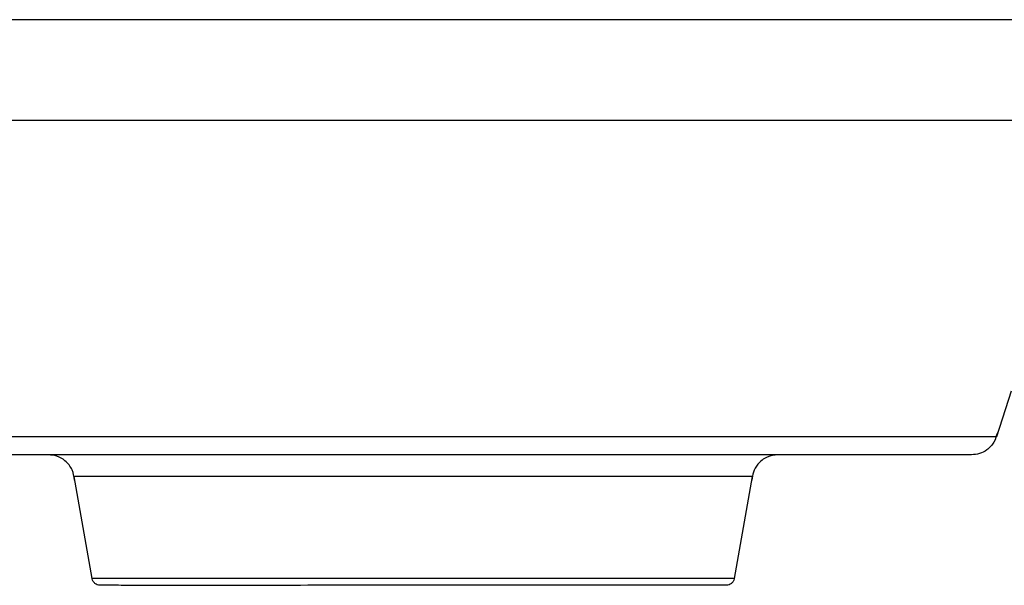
# Model space of a CAD drawing. Header units: inches. Extents: x 170 to 312, y 215 to 248.
# Tile 255 of 256: x 231.5982 to 231.7466, y 223.3121 to 223.3974. Entities that reach past the tile are written whole.
import ezdxf

# ---------------------------------------------------------------- set-up
doc = ezdxf.new("R2010")
doc.units = ezdxf.units.IN
doc.header["$LTSCALE"] = 0.25
doc.header["$MEASUREMENT"] = 0
doc.layers.add('STANDARD MOTOR RH', color=7, linetype='Continuous')

msp = doc.modelspace()

# ---------------------------------------------------------------- linework, layer by layer
at = {"layer": 'STANDARD MOTOR RH'}
for p, q in [((231.74764, 223.34144), (231.7454, 223.33454)), ((231.60911, 223.31315), (231.60639, 223.32857)), ((231.70859, 223.32857), (231.70588, 223.31315))]:
    msp.add_line(p, q, dxfattribs=at)
at = {"layer": 'STANDARD MOTOR RH', "flags": 128}
for points in [[(231.74781, 223.39744), (231.71423, 223.39744), (231.70584, 223.39744), (231.60395, 223.39744), (231.59585, 223.39744), (231.57487, 223.39744)], [(231.74784, 223.38223), (231.72354, 223.38223), (231.71591, 223.38223), (231.64309, 223.38223), (231.63369, 223.38223), (231.57781, 223.38223)], [(231.7454, 223.33454), (231.71897, 223.33454), (231.71242, 223.33454), (231.6298, 223.33454), (231.62165, 223.33454), (231.5785, 223.33454), (231.57506, 223.33454), (231.57065, 223.33454)], [(231.70859, 223.32857), (231.66416, 223.32857), (231.65749, 223.32857), (231.60639, 223.32857)], [(231.70588, 223.31315), (231.70586, 223.31315), (231.70529, 223.31315), (231.64842, 223.31315), (231.64216, 223.31315), (231.61146, 223.31315), (231.60988, 223.31315), (231.60911, 223.31315)]]:
    msp.add_lwpolyline(points, dxfattribs=at)
at = {"layer": 'STANDARD MOTOR RH'}
for points, knots in [([(231.74554, 223.33512), (231.7454, 223.33464), (231.74513, 223.33364), (231.74409, 223.33257), (231.74287, 223.33193), (231.74205, 223.33186), (231.74165, 223.33182)], [0, 0, 0, 0, 0.266702, 0.55491, 0.783025, 1, 1, 1, 1]), ([(231.74165, 223.33182), (231.74137, 223.33182), (231.7408, 223.33182), (231.73628, 223.33182), (231.72923, 223.33182), (231.71963, 223.33182), (231.70788, 223.33182), (231.69439, 223.33182), (231.67961, 223.33182), (231.66406, 223.33182), (231.64829, 223.33182), (231.63284, 223.33182), (231.61824, 223.33182), (231.60501, 223.33182), (231.59358, 223.33182), (231.58444, 223.33182), (231.57762, 223.33182), (231.57544, 223.33182), (231.57435, 223.33182)], [0, 0, 0, 0, 0.062503, 0.125002, 0.187499, 0.250001, 0.312499, 0.374999, 0.4375, 0.499999, 0.562499, 0.624998, 0.687499, 0.749999, 0.812498, 0.874996, 0.937497, 1, 1, 1, 1]), ([(231.60645, 223.32798), (231.60638, 223.32851), (231.60621, 223.32964), (231.60517, 223.33092), (231.60386, 223.33169), (231.60296, 223.33178), (231.60252, 223.33182)], [0, 0, 0, 0, 0.264344, 0.554448, 0.784159, 1, 1, 1, 1]), ([(231.71247, 223.33182), (231.71191, 223.33175), (231.71075, 223.3316), (231.70944, 223.33055), (231.70869, 223.32926), (231.70858, 223.32839), (231.70854, 223.32798)], [0, 0, 0, 0, 0.276848, 0.570212, 0.794662, 1, 1, 1, 1]), ([(231.61032, 223.31214), (231.6103, 223.31214), (231.61015, 223.31214), (231.60987, 223.3122), (231.60952, 223.3124), (231.60926, 223.31272), (231.60913, 223.31297), (231.60912, 223.31311), (231.60912, 223.31312)], [0, 0, 0, 0, 0.038269, 0.267656, 0.509501, 0.75154, 0.98071, 1, 1, 1, 1]), ([(231.70587, 223.31315), (231.70587, 223.31313), (231.70586, 223.31298), (231.70573, 223.31272), (231.70547, 223.31241), (231.70512, 223.3122), (231.70484, 223.31214), (231.70469, 223.31214), (231.70466, 223.31214)], [0, 0, 0, 0, 0.034518, 0.260427, 0.498452, 0.736482, 0.962328, 1, 1, 1, 1]), ([(231.70466, 223.31214), (231.70449, 223.31214), (231.70414, 223.31214), (231.70133, 223.31214), (231.69697, 223.31214), (231.69106, 223.31214), (231.68387, 223.31214), (231.67566, 223.31214), (231.66676, 223.31214), (231.65749, 223.31214), (231.64823, 223.31214), (231.63933, 223.31213), (231.63112, 223.31213), (231.62393, 223.31213), (231.61802, 223.31213), (231.61366, 223.31213), (231.61085, 223.31214), (231.6105, 223.31214), (231.61032, 223.31214)], [0, 0, 0, 0, 0.0624996, 0.1250023, 0.1874993, 0.2499986, 0.3125006, 0.375, 0.4375005, 0.5000002, 0.5624994, 0.6249999, 0.6874998, 0.7500013, 0.8125006, 0.8749976, 0.9375004, 1, 1, 1, 1])]:
    msp.add_open_spline(points, degree=3, knots=knots, dxfattribs=at)

doc.saveas('drawing.dxf')
